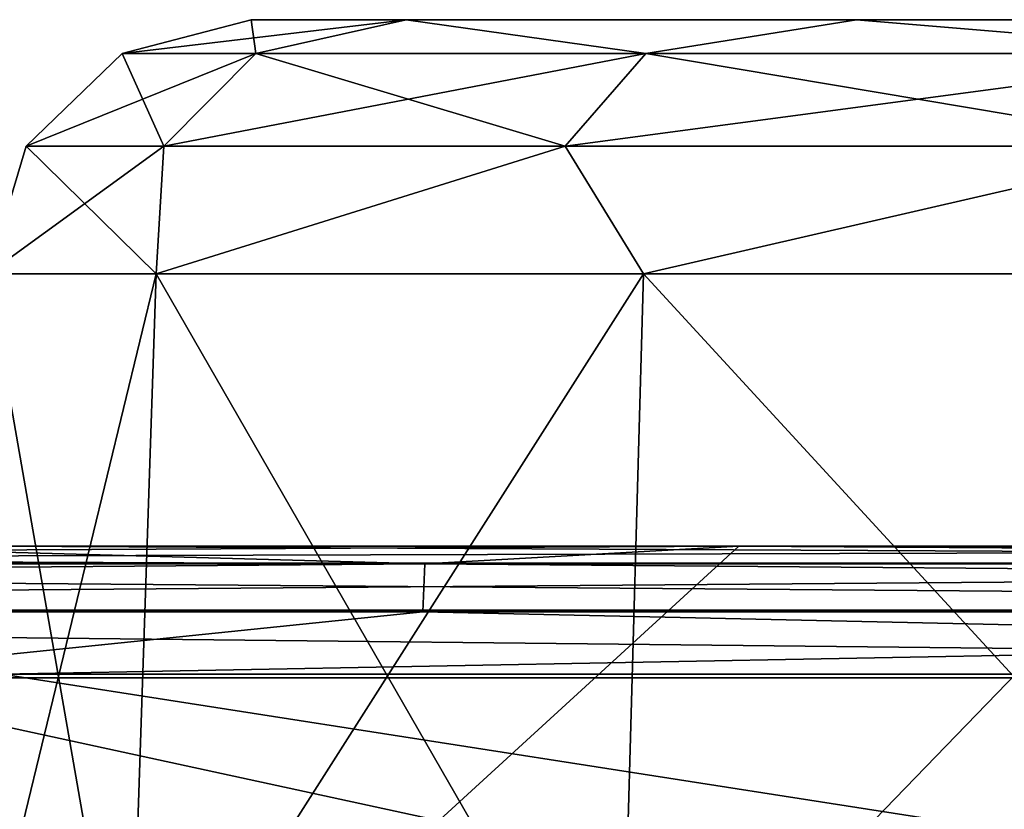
# Model space of a CAD drawing. Header units: millimetres. Extents: x -125 to 125, y -46 to 12.
# Tile 149 of 256: x -6.46 to -4.59, y 10.5 to 12. Entities that reach past the tile are written whole.
import ezdxf

# ---------------------------------------------------------------- set-up
doc = ezdxf.new("R2010")
doc.units = ezdxf.units.MM
doc.header["$LTSCALE"] = 26.699852
for name, color, linetype in [('1', 7, 'CONTINUOUS'), ('11', 7, 'CONTINUOUS'), ('17', 7, 'CONTINUOUS'), ('18', 7, 'CONTINUOUS'), ('21', 7, 'CONTINUOUS'), ('22', 7, 'CONTINUOUS'), ('35', 7, 'CONTINUOUS'), ('36', 7, 'CONTINUOUS'), ('5', 7, 'CONTINUOUS'), ('6', 7, 'CONTINUOUS'), ('75', 7, 'CONTINUOUS'), ('76', 7, 'CONTINUOUS'), ('79', 7, 'CONTINUOUS'), ('80', 7, 'CONTINUOUS'), ('95', 7, 'CONTINUOUS'), ('97', 7, 'CONTINUOUS'), ('98', 7, 'CONTINUOUS')]:
    doc.layers.add(name, color=color, linetype=linetype)

msp = doc.modelspace()

# ---------------------------------------------------------------- linework, layer by layer
at = {"layer": '1', "linetype": 'CONTINUOUS'}
for points in [[(-13.8034, 11, -124.137), (-17.05, 11, -123.7329), (-5.0917, 11, -124.7983), (-13.8034, 11, -124.137)], [(-5.0917, 11, -124.7983), (-17.05, 11, -123.7329), (-5.0917, 11, -117.5333), (-5.0917, 11, -124.7983)], [(-5.0917, 11, -117.5333), (-17.05, 11, -123.7329), (-6.5054, 11, -117.4635), (-5.0917, 11, -117.5333)], [(-13.7754, 11, 123.8886), (-5.0917, 11, 117.5333), (-17.049, 11, 123.4807), (-13.7754, 11, 123.8886)], [(-5.0917, 11, 117.5333), (-6.5053, 11, 117.4635), (-17.049, 11, 123.4807), (-5.0917, 11, 117.5333)], [(-6.9124, 11, -124.7107), (-13.8034, 11, -124.137), (-5.0917, 11, -124.7983), (-6.9124, 11, -124.7107)], [(-6.8982, 11, 124.4611), (-5.0917, 11, 117.5333), (-13.7754, 11, 123.8886), (-6.8982, 11, 124.4611)], [(-5.0916, 11, 124.5481), (-5.0917, 11, 117.5333), (-6.8982, 11, 124.4611), (-5.0916, 11, 124.5481)], [(-5.0917, 11, -124.7983), (-5.0917, 11, -117.5333), (6.8661, 11, -124.7133), (-5.0917, 11, -124.7983)], [(0, 11, -124.9021), (-5.0917, 11, -124.7983), (6.8661, 11, -124.7133), (0, 11, -124.9021)], [(-5.0917, 11, -117.5333), (0, 11, -117.6435), (6.8661, 11, -124.7133), (-5.0917, 11, -117.5333)], [(-5.0917, 11, 117.5333), (-5.0916, 11, 124.5481), (0, 11, 117.6435), (-5.0917, 11, 117.5333)], [(0, 11, 124.6521), (6.8661, 11, 124.4629), (-5.0916, 11, 124.5481), (0, 11, 124.6521)], [(-5.0916, 11, 124.5481), (6.8661, 11, 124.4629), (0, 11, 117.6435), (-5.0916, 11, 124.5481)]]:
    msp.add_3dface(points, dxfattribs=at)
at = {"layer": '11', "linetype": 'CONTINUOUS'}
for points in [[(-5.7227, 12, 105.6407), (-6.0172, 12, 107.5), (-5.7227, 12, 109.3593), (-5.7227, 12, 105.6407)], [(-6.0172, 12, -107.5), (-5.7227, 12, -105.6407), (-5.7227, 12, -109.3593), (-6.0172, 12, -107.5)], [(-4.868, 12, 103.9633), (-5.7227, 12, 105.6407), (-4.868, 12, 111.0367), (-4.868, 12, 103.9633)], [(-4.868, 12, 111.0367), (-5.7227, 12, 105.6407), (-5.7227, 12, 109.3593), (-4.868, 12, 111.0367)], [(-5.7227, 12, -109.3593), (-4.868, 12, -103.9633), (-4.868, 12, -111.0367), (-5.7227, 12, -109.3593)], [(-5.7227, 12, -105.6407), (-4.868, 12, -103.9633), (-5.7227, 12, -109.3593), (-5.7227, 12, -105.6407)], [(-3.5368, 12, 112.3679), (-4.868, 12, 103.9633), (-4.868, 12, 111.0367), (-3.5368, 12, 112.3679)], [(-3.5368, 12, 102.6321), (-4.868, 12, 103.9633), (-3.5368, 12, 112.3679), (-3.5368, 12, 102.6321)], [(-4.868, 12, -111.0367), (-3.5368, 12, -102.6321), (-3.5368, 12, -112.3679), (-4.868, 12, -111.0367)], [(-4.868, 12, -103.9633), (-3.5368, 12, -102.6321), (-4.868, 12, -111.0367), (-4.868, 12, -103.9633)]]:
    msp.add_3dface(points, dxfattribs=at)
at = {"layer": '17', "linetype": 'CONTINUOUS'}
for points in [[(-6.5705, 9.9826, -107.5), (-6.1979, 11.5174, -109.5138), (-6.2489, 9.9826, -109.5304), (-6.5705, 9.9826, -107.5)], [(-6.5169, 11.5174, -107.5), (-6.1979, 11.5174, -109.5138), (-6.5705, 9.9826, -107.5), (-6.5169, 11.5174, -107.5)], [(-6.2489, 9.9826, -109.5304), (-5.2722, 11.5174, -111.3305), (-5.3156, 9.9826, -111.362), (-6.2489, 9.9826, -109.5304)], [(-6.1979, 11.5174, -109.5138), (-5.2722, 11.5174, -111.3305), (-6.2489, 9.9826, -109.5304), (-6.1979, 11.5174, -109.5138)], [(-5.2722, 11.5174, -111.3305), (-3.8305, 11.5174, -112.7722), (-5.3156, 9.9826, -111.362), (-5.2722, 11.5174, -111.3305)], [(-5.3156, 9.9826, -111.362), (-3.8305, 11.5174, -112.7722), (-3.862, 9.9826, -112.8156), (-5.3156, 9.9826, -111.362)]]:
    msp.add_3dface(points, dxfattribs=at)
at = {"layer": '18', "linetype": 'CONTINUOUS'}
for points in [[(-6.5169, 11.5174, -107.5), (-6.5705, 9.9826, -107.5), (-6.2489, 9.9826, -105.4696), (-6.5169, 11.5174, -107.5)], [(-6.1979, 11.5174, -105.4862), (-6.5169, 11.5174, -107.5), (-6.2489, 9.9826, -105.4696), (-6.1979, 11.5174, -105.4862)], [(-5.3156, 9.9826, -103.638), (-6.1979, 11.5174, -105.4862), (-6.2489, 9.9826, -105.4696), (-5.3156, 9.9826, -103.638)], [(-5.2722, 11.5174, -103.6695), (-6.1979, 11.5174, -105.4862), (-5.3156, 9.9826, -103.638), (-5.2722, 11.5174, -103.6695)], [(-3.862, 9.9826, -102.1844), (-5.2722, 11.5174, -103.6695), (-5.3156, 9.9826, -103.638), (-3.862, 9.9826, -102.1844)], [(-3.8305, 11.5174, -102.2278), (-5.2722, 11.5174, -103.6695), (-3.862, 9.9826, -102.1844), (-3.8305, 11.5174, -102.2278)]]:
    msp.add_3dface(points, dxfattribs=at)
at = {"layer": '21', "linetype": 'CONTINUOUS'}
for points in [[(-6.5169, 11.5174, 107.5), (-6.1979, 11.5174, 105.4862), (-6.5705, 9.9826, 107.5), (-6.5169, 11.5174, 107.5)], [(-6.5705, 9.9826, 107.5), (-6.1979, 11.5174, 105.4862), (-6.2489, 9.9826, 105.4696), (-6.5705, 9.9826, 107.5)], [(-6.1979, 11.5174, 105.4862), (-5.2722, 11.5174, 103.6695), (-6.2489, 9.9826, 105.4696), (-6.1979, 11.5174, 105.4862)], [(-6.2489, 9.9826, 105.4696), (-5.2722, 11.5174, 103.6695), (-5.3156, 9.9826, 103.638), (-6.2489, 9.9826, 105.4696)], [(-5.2722, 11.5174, 103.6695), (-3.8305, 11.5174, 102.2278), (-5.3156, 9.9826, 103.638), (-5.2722, 11.5174, 103.6695)], [(-5.3156, 9.9826, 103.638), (-3.8305, 11.5174, 102.2278), (-3.862, 9.9826, 102.1844), (-5.3156, 9.9826, 103.638)]]:
    msp.add_3dface(points, dxfattribs=at)
at = {"layer": '22', "linetype": 'CONTINUOUS'}
for points in [[(-6.5169, 11.5174, 107.5), (-6.5705, 9.9826, 107.5), (-6.2489, 9.9826, 109.5304), (-6.5169, 11.5174, 107.5)], [(-6.1979, 11.5174, 109.5138), (-6.5169, 11.5174, 107.5), (-6.2489, 9.9826, 109.5304), (-6.1979, 11.5174, 109.5138)], [(-5.3156, 9.9826, 111.362), (-6.1979, 11.5174, 109.5138), (-6.2489, 9.9826, 109.5304), (-5.3156, 9.9826, 111.362)], [(-5.2722, 11.5174, 111.3305), (-6.1979, 11.5174, 109.5138), (-5.3156, 9.9826, 111.362), (-5.2722, 11.5174, 111.3305)], [(-3.862, 9.9826, 112.8156), (-5.2722, 11.5174, 111.3305), (-5.3156, 9.9826, 111.362), (-3.862, 9.9826, 112.8156)], [(-3.8305, 11.5174, 112.7722), (-5.2722, 11.5174, 111.3305), (-3.862, 9.9826, 112.8156), (-3.8305, 11.5174, 112.7722)]]:
    msp.add_3dface(points, dxfattribs=at)
at = {"layer": '35', "linetype": 'CONTINUOUS'}
for points in [[(-6.8243, 9.7435, -117.1685), (0, 9.7435, -117.3671), (-6.4899, 10.7565, -117.2141), (-6.8243, 9.7435, -117.1685)], [(-6.4899, 10.7565, -117.2141), (0, 9.7435, -117.3671), (0, 10.7565, -117.3936), (-6.4899, 10.7565, -117.2141)]]:
    msp.add_3dface(points, dxfattribs=at)
at = {"layer": '36', "linetype": 'CONTINUOUS'}
for points in [[(-6.4899, 10.7565, 117.2141), (0, 10.7565, 117.3936), (-6.8243, 9.7435, 117.1685), (-6.4899, 10.7565, 117.2141)], [(-6.8243, 9.7435, 117.1685), (0, 10.7565, 117.3936), (0, 9.7435, 117.3671), (-6.8243, 9.7435, 117.1685)]]:
    msp.add_3dface(points, dxfattribs=at)
at = {"layer": '5', "linetype": 'CONTINUOUS'}
for points in [[(-6.9124, 11, -124.7107), (-5.0917, 11, -124.7983), (-7.0033, 9.25, -124.7056), (-6.9124, 11, -124.7107)], [(-5.0917, 11, -124.7983), (0, 11, -124.9021), (-7.0033, 9.25, -124.7056), (-5.0917, 11, -124.7983)], [(-7.0033, 9.25, -124.7056), (0, 11, -124.9021), (0, 9.25, -124.9021), (-7.0033, 9.25, -124.7056)]]:
    msp.add_3dface(points, dxfattribs=at)
at = {"layer": '6', "linetype": 'CONTINUOUS'}
for points in [[(-7.0033, 9.25, 124.7056), (0, 9.25, 124.9021), (-6.9112, 10.75, 124.7108), (-7.0033, 9.25, 124.7056)], [(-6.9112, 10.75, 124.7108), (0, 9.25, 124.9021), (0, 10.75, 124.9021), (-6.9112, 10.75, 124.7108)]]:
    msp.add_3dface(points, dxfattribs=at)
at = {"layer": '75', "linetype": 'CONTINUOUS'}
for points in [[(-6.0082, 11.936, -105.7358), (-6.0172, 12, -107.5), (-6.2619, 11.936, -107.5), (-6.0082, 11.936, -105.7358)], [(-5.7227, 12, -105.6407), (-6.0172, 12, -107.5), (-6.0082, 11.936, -105.7358), (-5.7227, 12, -105.6407)], [(-5.2678, 11.936, -104.1146), (-5.7227, 12, -105.6407), (-6.0082, 11.936, -105.7358), (-5.2678, 11.936, -104.1146)], [(-4.868, 12, -103.9633), (-5.7227, 12, -105.6407), (-5.2678, 11.936, -104.1146), (-4.868, 12, -103.9633)], [(-4.1007, 11.936, -102.7676), (-4.868, 12, -103.9633), (-5.2678, 11.936, -104.1146), (-4.1007, 11.936, -102.7676)], [(-3.5368, 12, -102.6321), (-4.868, 12, -103.9633), (-4.1007, 11.936, -102.7676), (-3.5368, 12, -102.6321)], [(-6.1832, 11.76, -105.6844), (-6.2619, 11.936, -107.5), (-6.4442, 11.76, -107.5), (-6.1832, 11.76, -105.6844)], [(-6.0082, 11.936, -105.7358), (-6.2619, 11.936, -107.5), (-6.1832, 11.76, -105.6844), (-6.0082, 11.936, -105.7358)], [(-5.4212, 11.76, -104.016), (-6.0082, 11.936, -105.7358), (-6.1832, 11.76, -105.6844), (-5.4212, 11.76, -104.016)], [(-5.2678, 11.936, -104.1146), (-6.0082, 11.936, -105.7358), (-5.4212, 11.76, -104.016), (-5.2678, 11.936, -104.1146)], [(-4.2201, 11.76, -102.6298), (-5.2678, 11.936, -104.1146), (-5.4212, 11.76, -104.016), (-4.2201, 11.76, -102.6298)], [(-4.1007, 11.936, -102.7676), (-5.2678, 11.936, -104.1146), (-4.2201, 11.76, -102.6298), (-4.1007, 11.936, -102.7676)], [(-6.5169, 11.5174, -107.5), (-6.1979, 11.5174, -105.4862), (-6.4442, 11.76, -107.5), (-6.5169, 11.5174, -107.5)], [(-6.1979, 11.5174, -105.4862), (-6.1832, 11.76, -105.6844), (-6.4442, 11.76, -107.5), (-6.1979, 11.5174, -105.4862)], [(-6.1979, 11.5174, -105.4862), (-5.2722, 11.5174, -103.6695), (-5.4212, 11.76, -104.016), (-6.1979, 11.5174, -105.4862)], [(-6.1979, 11.5174, -105.4862), (-5.4212, 11.76, -104.016), (-6.1832, 11.76, -105.6844), (-6.1979, 11.5174, -105.4862)], [(-5.2722, 11.5174, -103.6695), (-4.2201, 11.76, -102.6298), (-5.4212, 11.76, -104.016), (-5.2722, 11.5174, -103.6695)], [(-5.2722, 11.5174, -103.6695), (-3.8305, 11.5174, -102.2278), (-4.2201, 11.76, -102.6298), (-5.2722, 11.5174, -103.6695)]]:
    msp.add_3dface(points, dxfattribs=at)
at = {"layer": '76', "linetype": 'CONTINUOUS'}
for points in [[(-6.2619, 11.936, -107.5), (-5.7227, 12, -109.3593), (-6.0082, 11.936, -109.2642), (-6.2619, 11.936, -107.5)], [(-6.0172, 12, -107.5), (-5.7227, 12, -109.3593), (-6.2619, 11.936, -107.5), (-6.0172, 12, -107.5)], [(-6.0082, 11.936, -109.2642), (-5.7227, 12, -109.3593), (-5.2678, 11.936, -110.8854), (-6.0082, 11.936, -109.2642)], [(-5.7227, 12, -109.3593), (-4.868, 12, -111.0367), (-5.2678, 11.936, -110.8854), (-5.7227, 12, -109.3593)], [(-5.2678, 11.936, -110.8854), (-4.868, 12, -111.0367), (-4.1007, 11.936, -112.2324), (-5.2678, 11.936, -110.8854)], [(-4.868, 12, -111.0367), (-3.5368, 12, -112.3679), (-4.1007, 11.936, -112.2324), (-4.868, 12, -111.0367)], [(-6.4442, 11.76, -107.5), (-6.2619, 11.936, -107.5), (-6.0082, 11.936, -109.2642), (-6.4442, 11.76, -107.5)], [(-6.4442, 11.76, -107.5), (-6.0082, 11.936, -109.2642), (-6.1832, 11.76, -109.3156), (-6.4442, 11.76, -107.5)], [(-6.1832, 11.76, -109.3156), (-5.2678, 11.936, -110.8854), (-5.4212, 11.76, -110.984), (-6.1832, 11.76, -109.3156)], [(-6.0082, 11.936, -109.2642), (-5.2678, 11.936, -110.8854), (-6.1832, 11.76, -109.3156), (-6.0082, 11.936, -109.2642)], [(-5.4212, 11.76, -110.984), (-4.1007, 11.936, -112.2324), (-4.2201, 11.76, -112.3702), (-5.4212, 11.76, -110.984)], [(-5.2678, 11.936, -110.8854), (-4.1007, 11.936, -112.2324), (-5.4212, 11.76, -110.984), (-5.2678, 11.936, -110.8854)], [(-6.5169, 11.5174, -107.5), (-6.4442, 11.76, -107.5), (-6.1832, 11.76, -109.3156), (-6.5169, 11.5174, -107.5)], [(-6.1979, 11.5174, -109.5138), (-6.5169, 11.5174, -107.5), (-6.1832, 11.76, -109.3156), (-6.1979, 11.5174, -109.5138)], [(-6.1979, 11.5174, -109.5138), (-6.1832, 11.76, -109.3156), (-5.4212, 11.76, -110.984), (-6.1979, 11.5174, -109.5138)], [(-5.2722, 11.5174, -111.3305), (-6.1979, 11.5174, -109.5138), (-5.4212, 11.76, -110.984), (-5.2722, 11.5174, -111.3305)], [(-5.2722, 11.5174, -111.3305), (-5.4212, 11.76, -110.984), (-4.2201, 11.76, -112.3702), (-5.2722, 11.5174, -111.3305)], [(-3.8305, 11.5174, -112.7722), (-5.2722, 11.5174, -111.3305), (-4.2201, 11.76, -112.3702), (-3.8305, 11.5174, -112.7722)]]:
    msp.add_3dface(points, dxfattribs=at)
at = {"layer": '79', "linetype": 'CONTINUOUS'}
for points in [[(-6.2619, 11.936, 107.5), (-5.7227, 12, 105.6407), (-6.0082, 11.936, 105.7358), (-6.2619, 11.936, 107.5)], [(-6.0172, 12, 107.5), (-5.7227, 12, 105.6407), (-6.2619, 11.936, 107.5), (-6.0172, 12, 107.5)], [(-6.0082, 11.936, 105.7358), (-5.7227, 12, 105.6407), (-5.2678, 11.936, 104.1146), (-6.0082, 11.936, 105.7358)], [(-5.7227, 12, 105.6407), (-4.868, 12, 103.9633), (-5.2678, 11.936, 104.1146), (-5.7227, 12, 105.6407)], [(-5.2678, 11.936, 104.1146), (-4.868, 12, 103.9633), (-4.1007, 11.936, 102.7676), (-5.2678, 11.936, 104.1146)], [(-4.868, 12, 103.9633), (-3.5368, 12, 102.6321), (-4.1007, 11.936, 102.7676), (-4.868, 12, 103.9633)], [(-6.4442, 11.76, 107.5), (-6.0082, 11.936, 105.7358), (-6.1832, 11.76, 105.6844), (-6.4442, 11.76, 107.5)], [(-6.2619, 11.936, 107.5), (-6.0082, 11.936, 105.7358), (-6.4442, 11.76, 107.5), (-6.2619, 11.936, 107.5)], [(-6.1832, 11.76, 105.6844), (-5.2678, 11.936, 104.1146), (-5.4212, 11.76, 104.016), (-6.1832, 11.76, 105.6844)], [(-6.0082, 11.936, 105.7358), (-5.2678, 11.936, 104.1146), (-6.1832, 11.76, 105.6844), (-6.0082, 11.936, 105.7358)], [(-5.4212, 11.76, 104.016), (-4.1007, 11.936, 102.7676), (-4.2201, 11.76, 102.6298), (-5.4212, 11.76, 104.016)], [(-5.2678, 11.936, 104.1146), (-4.1007, 11.936, 102.7676), (-5.4212, 11.76, 104.016), (-5.2678, 11.936, 104.1146)], [(-6.5169, 11.5174, 107.5), (-6.4442, 11.76, 107.5), (-6.1832, 11.76, 105.6844), (-6.5169, 11.5174, 107.5)], [(-6.1979, 11.5174, 105.4862), (-6.5169, 11.5174, 107.5), (-6.1832, 11.76, 105.6844), (-6.1979, 11.5174, 105.4862)], [(-5.2722, 11.5174, 103.6695), (-6.1979, 11.5174, 105.4862), (-5.4212, 11.76, 104.016), (-5.2722, 11.5174, 103.6695)], [(-6.1979, 11.5174, 105.4862), (-6.1832, 11.76, 105.6844), (-5.4212, 11.76, 104.016), (-6.1979, 11.5174, 105.4862)], [(-5.2722, 11.5174, 103.6695), (-5.4212, 11.76, 104.016), (-4.2201, 11.76, 102.6298), (-5.2722, 11.5174, 103.6695)], [(-3.8305, 11.5174, 102.2278), (-5.2722, 11.5174, 103.6695), (-4.2201, 11.76, 102.6298), (-3.8305, 11.5174, 102.2278)]]:
    msp.add_3dface(points, dxfattribs=at)
at = {"layer": '80', "linetype": 'CONTINUOUS'}
for points in [[(-6.0172, 12, 107.5), (-6.2619, 11.936, 107.5), (-6.0082, 11.936, 109.2642), (-6.0172, 12, 107.5)], [(-5.7227, 12, 109.3593), (-6.0172, 12, 107.5), (-6.0082, 11.936, 109.2642), (-5.7227, 12, 109.3593)], [(-5.2678, 11.936, 110.8854), (-5.7227, 12, 109.3593), (-6.0082, 11.936, 109.2642), (-5.2678, 11.936, 110.8854)], [(-4.868, 12, 111.0367), (-5.7227, 12, 109.3593), (-5.2678, 11.936, 110.8854), (-4.868, 12, 111.0367)], [(-4.1007, 11.936, 112.2324), (-4.868, 12, 111.0367), (-5.2678, 11.936, 110.8854), (-4.1007, 11.936, 112.2324)], [(-3.5368, 12, 112.3679), (-4.868, 12, 111.0367), (-4.1007, 11.936, 112.2324), (-3.5368, 12, 112.3679)], [(-6.2619, 11.936, 107.5), (-6.4442, 11.76, 107.5), (-6.1832, 11.76, 109.3156), (-6.2619, 11.936, 107.5)], [(-6.0082, 11.936, 109.2642), (-6.2619, 11.936, 107.5), (-6.1832, 11.76, 109.3156), (-6.0082, 11.936, 109.2642)], [(-5.4212, 11.76, 110.984), (-6.0082, 11.936, 109.2642), (-6.1832, 11.76, 109.3156), (-5.4212, 11.76, 110.984)], [(-5.2678, 11.936, 110.8854), (-6.0082, 11.936, 109.2642), (-5.4212, 11.76, 110.984), (-5.2678, 11.936, 110.8854)], [(-4.2201, 11.76, 112.3702), (-5.2678, 11.936, 110.8854), (-5.4212, 11.76, 110.984), (-4.2201, 11.76, 112.3702)], [(-4.1007, 11.936, 112.2324), (-5.2678, 11.936, 110.8854), (-4.2201, 11.76, 112.3702), (-4.1007, 11.936, 112.2324)], [(-6.5169, 11.5174, 107.5), (-6.1979, 11.5174, 109.5138), (-6.4442, 11.76, 107.5), (-6.5169, 11.5174, 107.5)], [(-6.4442, 11.76, 107.5), (-6.1979, 11.5174, 109.5138), (-6.1832, 11.76, 109.3156), (-6.4442, 11.76, 107.5)], [(-6.1979, 11.5174, 109.5138), (-5.2722, 11.5174, 111.3305), (-5.4212, 11.76, 110.984), (-6.1979, 11.5174, 109.5138)], [(-6.1979, 11.5174, 109.5138), (-5.4212, 11.76, 110.984), (-6.1832, 11.76, 109.3156), (-6.1979, 11.5174, 109.5138)], [(-5.2722, 11.5174, 111.3305), (-4.2201, 11.76, 112.3702), (-5.4212, 11.76, 110.984), (-5.2722, 11.5174, 111.3305)], [(-5.2722, 11.5174, 111.3305), (-3.8305, 11.5174, 112.7722), (-4.2201, 11.76, 112.3702), (-5.2722, 11.5174, 111.3305)]]:
    msp.add_3dface(points, dxfattribs=at)
at = {"layer": '95', "linetype": 'CONTINUOUS'}
for points in [[(-6.5054, 11, -117.4635), (-11.3598, 10.9676, -116.9701), (0, 10.9676, -117.5204), (-6.5054, 11, -117.4635)], [(-5.0917, 11, -117.5333), (-6.5054, 11, -117.4635), (0, 10.9676, -117.5204), (-5.0917, 11, -117.5333)], [(0, 11, -117.6435), (-5.0917, 11, -117.5333), (0, 10.9676, -117.5204), (0, 11, -117.6435)], [(-11.3499, 10.8786, -116.8794), (0, 10.8786, -117.4292), (-11.3598, 10.9676, -116.9701), (-11.3499, 10.8786, -116.8794)], [(-11.3598, 10.9676, -116.9701), (0, 10.8786, -117.4292), (0, 10.9676, -117.5204), (-11.3598, 10.9676, -116.9701)], [(-11.3499, 10.8786, -116.8794), (0, 10.7565, -117.3936), (0, 10.8786, -117.4292), (-11.3499, 10.8786, -116.8794)], [(-6.4899, 10.7565, -117.2141), (0, 10.7565, -117.3936), (-11.3499, 10.8786, -116.8794), (-6.4899, 10.7565, -117.2141)]]:
    msp.add_3dface(points, dxfattribs=at)
at = {"layer": '97', "linetype": 'CONTINUOUS'}
for points in [[(-6.5053, 11, 117.4635), (-5.0917, 11, 117.5333), (-11.3598, 10.9676, 116.9701), (-6.5053, 11, 117.4635)], [(0, 11, 117.6435), (0, 10.9676, 117.5204), (-11.3598, 10.9676, 116.9701), (0, 11, 117.6435)], [(-5.0917, 11, 117.5333), (0, 11, 117.6435), (-11.3598, 10.9676, 116.9701), (-5.0917, 11, 117.5333)], [(0, 10.9676, 117.5204), (-11.3499, 10.8786, 116.8794), (-11.3598, 10.9676, 116.9701), (0, 10.9676, 117.5204)], [(0, 10.8786, 117.4292), (-11.3499, 10.8786, 116.8794), (0, 10.9676, 117.5204), (0, 10.8786, 117.4292)], [(0, 10.8786, 117.4292), (-6.4899, 10.7565, 117.2141), (-11.3499, 10.8786, 116.8794), (0, 10.8786, 117.4292)], [(0, 10.7565, 117.3936), (-6.4899, 10.7565, 117.2141), (0, 10.8786, 117.4292), (0, 10.7565, 117.3936)]]:
    msp.add_3dface(points, dxfattribs=at)
at = {"layer": '98', "linetype": 'CONTINUOUS'}
for points in [[(-13.7754, 11, 123.8886), (-17.0155, 10.9666, 123.6114), (-5.6876, 10.9666, 124.6473), (-13.7754, 11, 123.8886)], [(-6.8982, 11, 124.4611), (-13.7754, 11, 123.8886), (-5.6876, 10.9666, 124.6473), (-6.8982, 11, 124.4611)], [(-5.0916, 11, 124.5481), (-6.8982, 11, 124.4611), (-5.6876, 10.9666, 124.6473), (-5.0916, 11, 124.5481)], [(-5.0916, 11, 124.5481), (-5.6876, 10.9666, 124.6473), (5.6875, 10.9666, 124.6473), (-5.0916, 11, 124.5481)], [(0, 11, 124.6521), (-5.0916, 11, 124.5481), (5.6875, 10.9666, 124.6473), (0, 11, 124.6521)], [(-17.0272, 10.875, 123.7023), (-5.6915, 10.875, 124.7389), (-5.6876, 10.9666, 124.6473), (-17.0272, 10.875, 123.7023)], [(-17.0155, 10.9666, 123.6114), (-17.0272, 10.875, 123.7023), (-5.6876, 10.9666, 124.6473), (-17.0155, 10.9666, 123.6114)], [(-5.6915, 10.875, 124.7389), (5.6915, 10.875, 124.7389), (-5.6876, 10.9666, 124.6473), (-5.6915, 10.875, 124.7389)], [(-5.6876, 10.9666, 124.6473), (5.6915, 10.875, 124.7389), (5.6875, 10.9666, 124.6473), (-5.6876, 10.9666, 124.6473)], [(-17.0272, 10.875, 123.7023), (-6.9112, 10.75, 124.7108), (-5.6915, 10.875, 124.7389), (-17.0272, 10.875, 123.7023)], [(-6.9112, 10.75, 124.7108), (0, 10.75, 124.9021), (-5.6915, 10.875, 124.7389), (-6.9112, 10.75, 124.7108)], [(-5.6915, 10.875, 124.7389), (0, 10.75, 124.9021), (5.6915, 10.875, 124.7389), (-5.6915, 10.875, 124.7389)]]:
    msp.add_3dface(points, dxfattribs=at)

doc.saveas('drawing.dxf')
